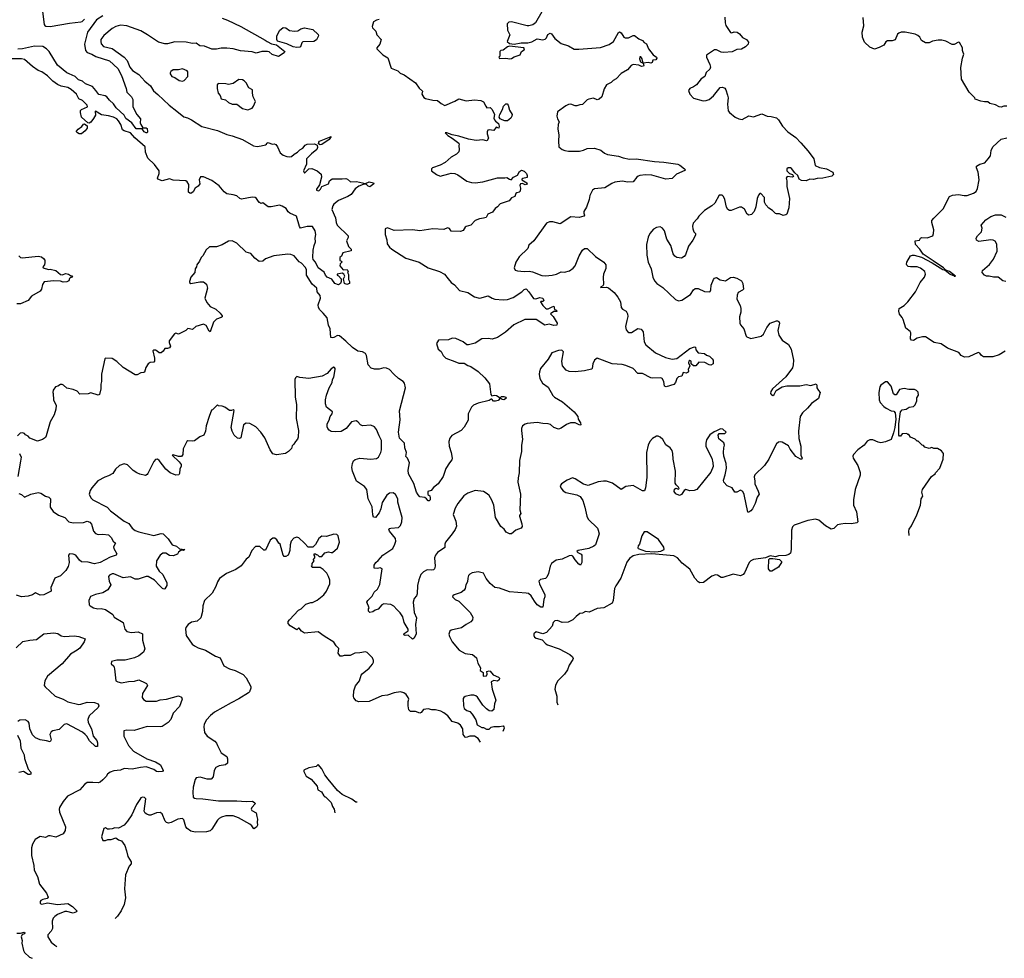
# Model space of a CAD drawing. Extents: x 2220520 to 2384350, y 721165 to 893491.
# Tile 11 of 256: x 2258355 to 2269009, y 730032 to 740190. Entities that reach past the tile are written whole.
import ezdxf

# ---------------------------------------------------------------- set-up
doc = ezdxf.new("R2010")
doc.units = 0

msp = doc.modelspace()

# ---------------------------------------------------------------- linework, layer by layer
at = {"layer": '0CON20XD'}
for points in [[(2258586, 740395), (2258619, 740139), (2258626, 740126), (2258639, 740119), (2258685, 740115), (2258895, 740153), (2259015, 740165), (2259029, 740171), (2259055, 740197)], [(2260545, 740205), (2260605, 740184), (2260746, 740116), (2261012, 739968), (2261032, 739952), (2261080, 739930), (2261135, 739918), (2261223, 739845), (2261218, 739832), (2261155, 739791), (2261085, 739812), (2261055, 739842), (2261035, 739847), (2260975, 739844), (2260915, 739829), (2260872, 739842), (2260745, 739852), (2260665, 739873), (2260595, 739882), (2260535, 739882), (2260485, 739871), (2260435, 739869), (2260355, 739903), (2260305, 739907), (2260265, 739936), (2260225, 739932), (2260155, 739947), (2260035, 739951), (2259953, 739927), (2259925, 739927), (2259855, 739948), (2259737, 740025), (2259665, 740070), (2259515, 740123), (2259445, 740130), (2259395, 740115), (2259355, 740096), (2259265, 740020), (2259234, 739975), (2259232, 739952), (2259237, 739927), (2259260, 739900), (2259355, 739878), (2259484, 739784), (2259517, 739747), (2259548, 739675), (2259575, 739639), (2259643, 739595), (2259710, 739525), (2259769, 739475), (2259801, 739421), (2259851, 739381), (2259973, 739263), (2260055, 739198), (2260130, 739140), (2260169, 739129), (2260215, 739106), (2260325, 739035), (2260495, 738991), (2260595, 738947), (2260655, 738932), (2260764, 738894), (2260885, 738825), (2260925, 738817), (2260966, 738824), (2261013, 738837), (2261025, 738842), (2261030, 738855), (2261045, 738861), (2261085, 738843), (2261110, 738845), (2261125, 738838), (2261145, 738812), (2261175, 738747), (2261205, 738722), (2261245, 738709), (2261274, 738704), (2261295, 738709), (2261324, 738736), (2261361, 738755), (2261385, 738782), (2261419, 738801), (2261445, 738830), (2261465, 738841), (2261545, 738847), (2261574, 738833), (2261578, 738805), (2261570, 738785), (2261511, 738739), (2261460, 738685), (2261457, 738625), (2261427, 738555), (2261435, 738530), (2261485, 738575), (2261515, 738578), (2261573, 738555), (2261617, 738517), (2261622, 738485), (2261599, 738401), (2261567, 738355), (2261567, 738345), (2261585, 738338), (2261595, 738341), (2261609, 738355), (2261624, 738386), (2261698, 738412), (2261708, 738445), (2261735, 738469), (2261844, 738466), (2261885, 738472), (2261903, 738465), (2261936, 738436), (2261999, 738439), (2262095, 738418), (2262135, 738436), (2262183, 738425), (2262187, 738415), (2262145, 738382), (2262125, 738387), (2262105, 738410), (2262073, 738407), (2262025, 738389), (2261985, 738358), (2261942, 738298), (2261905, 738278), (2261805, 738232), (2261755, 738192), (2261744, 738176), (2261733, 738135), (2261773, 738045), (2261778, 737995), (2261790, 737965), (2261909, 737849), (2261909, 737831), (2261892, 737795), (2261912, 737735), (2261942, 737705), (2261942, 737688), (2261852, 737665), (2261838, 737632), (2261820, 737615), (2261820, 737585), (2261838, 737578), (2261840, 737565), (2261823, 737547), (2261818, 737525), (2261855, 737482), (2261897, 737487), (2261908, 737465), (2261902, 737455), (2261912, 737432), (2261913, 737377), (2261924, 737355), (2261924, 737336), (2261895, 737323), (2261869, 737335), (2261858, 737385), (2261872, 737415), (2261862, 737435), (2261845, 737448), (2261790, 737435), (2261790, 737425), (2261806, 737416), (2261832, 737385), (2261834, 737356), (2261826, 737334), (2261805, 737320), (2261765, 737334), (2261731, 737381), (2261683, 737405), (2261665, 737424), (2261648, 737458), (2261583, 737503), (2261555, 737565), (2261532, 737595), (2261526, 737615), (2261530, 737695), (2261540, 737745), (2261557, 737785), (2261553, 737825), (2261559, 737865), (2261552, 737905), (2261525, 737950), (2261465, 737950), (2261394, 737934), (2261382, 737952), (2261349, 738065), (2261279, 738095), (2261261, 738111), (2261238, 738145), (2261195, 738173), (2261165, 738184), (2261075, 738163), (2261045, 738164), (2260985, 738208), (2260965, 738200), (2260955, 738210), (2260945, 738210), (2260917, 738255), (2260904, 738264), (2260870, 738270), (2260755, 738248), (2260736, 738256), (2260705, 738283), (2260665, 738296), (2260595, 738304), (2260566, 738326), (2260515, 738392), (2260435, 738449), (2260345, 738489), (2260312, 738488), (2260296, 738455), (2260303, 738415), (2260285, 738388), (2260252, 738365), (2260233, 738325), (2260205, 738310), (2260195, 738311), (2260183, 738323), (2260184, 738405), (2260166, 738435), (2260152, 738445), (2260015, 738452), (2259975, 738468), (2259895, 738446), (2259848, 738465), (2259846, 738475), (2259865, 738525), (2259864, 738555), (2259815, 738624), (2259742, 738692), (2259717, 738755), (2259711, 738815), (2259601, 738911), (2259555, 738965), (2259485, 738986), (2259467, 738997), (2259448, 739055), (2259425, 739095), (2259405, 739117), (2259371, 739135), (2259315, 739150), (2259240, 739160), (2259175, 739199), (2259170, 739195), (2259176, 739155), (2259155, 739122), (2259125, 739081), (2259105, 739070), (2259093, 739073), (2259025, 739134), (2259012, 739185), (2259014, 739206), (2259024, 739216), (2259088, 739245), (2259084, 739265), (2259035, 739315), (2258995, 739334), (2258968, 739385), (2258913, 739435), (2258875, 739455), (2258805, 739470), (2258765, 739488), (2258715, 739525), (2258655, 739583), (2258596, 739626), (2258555, 739641), (2258493, 739683), (2258405, 739758), (2258375, 739766), (2258275, 739765)], [(2259255, 740230), (2259185, 740189), (2259088, 740055), (2259055, 739925), (2259067, 739857), (2259084, 739835), (2259135, 739817), (2259180, 739790), (2259327, 739745), (2259415, 739663), (2259456, 739586), (2259506, 739445), (2259514, 739405), (2259566, 739355), (2259580, 739325), (2259580, 739245), (2259621, 739165), (2259662, 739115), (2259659, 739075), (2259664, 739055), (2259688, 739018), (2259725, 739019), (2259735, 739012), (2259739, 738975), (2259735, 738967), (2259725, 738964), (2259701, 738975), (2259679, 739009), (2259615, 739010), (2259569, 739075), (2259505, 739121), (2259486, 739156), (2259400, 739235), (2259369, 739279), (2259325, 739317), (2259298, 739355), (2259280, 739365), (2259210, 739380), (2259180, 739425), (2259144, 739465), (2259066, 739496), (2259035, 739524), (2258990, 739540), (2258955, 739574), (2258891, 739602), (2258865, 739616), (2258765, 739698), (2258675, 739845), (2258645, 739875), (2258605, 739899), (2258515, 739902), (2258385, 739876), (2258335, 739871)], [(2262245, 740190), (2262215, 740183), (2262182, 740165), (2262168, 740115), (2262172, 740102), (2262208, 740065), (2262220, 740025), (2262266, 739976), (2262252, 739925), (2262220, 739885), (2262220, 739875), (2262285, 739810), (2262338, 739778), (2262376, 739665), (2262448, 739635), (2262471, 739611), (2262514, 739594), (2262638, 739505), (2262676, 739447), (2262713, 739415), (2262708, 739385), (2262729, 739349), (2262746, 739336), (2262825, 739318), (2262876, 739316), (2262914, 739284), (2262955, 739262), (2263065, 739307), (2263105, 739334), (2263185, 739311), (2263275, 739321), (2263346, 739316), (2263375, 739302), (2263400, 739255)], [(2264005, 740275), (2263938, 740155), (2263907, 740133), (2263865, 740125), (2263845, 740125), (2263675, 740167), (2263646, 740164), (2263631, 740145), (2263634, 740075), (2263658, 740025), (2263630, 739955), (2263655, 739932), (2263705, 739926), (2263782, 739938), (2263855, 739939), (2263895, 739950), (2263955, 739981), (2264015, 739973), (2264040, 739980), (2264054, 739995), (2264071, 740029), (2264095, 740044), (2264109, 740035), (2264145, 739986), (2264213, 739933), (2264294, 739905), (2264355, 739870), (2264405, 739869), (2264641, 739889), (2264735, 739921), (2264780, 739955), (2264835, 740052), (2264845, 740057), (2264865, 740047), (2264891, 740001), (2264905, 739992), (2264942, 739995), (2264993, 740017), (2265008, 740018), (2265053, 739983), (2265094, 739965), (2265113, 739943), (2265138, 739928), (2265158, 739875), (2265210, 739810), (2265246, 739785), (2265248, 739775), (2265237, 739755), (2265205, 739750), (2265200, 739725), (2265185, 739718), (2265155, 739726), (2265100, 739720), (2265092, 739765), (2265075, 739788), (2265065, 739788), (2265060, 739765), (2265073, 739735), (2265100, 739720), (2265110, 739695), (2265104, 739686), (2265085, 739684), (2265056, 739696), (2264995, 739703), (2264970, 739695), (2264932, 739648), (2264863, 739607), (2264811, 739549), (2264778, 739532), (2264755, 739511), (2264704, 739486), (2264678, 739442), (2264653, 739355), (2264625, 739328), (2264605, 739323), (2264565, 739341), (2264515, 739331), (2264495, 739321), (2264445, 739273), (2264415, 739270), (2264385, 739256), (2264365, 739258), (2264320, 739275), (2264295, 739273), (2264265, 739259), (2264175, 739191), (2264166, 739145), (2264174, 739115), (2264193, 739085), (2264181, 739055), (2264179, 739005), (2264189, 738945), (2264184, 738875), (2264188, 738815), (2264224, 738785), (2264255, 738775), (2264295, 738767), (2264413, 738767)], [(2265985, 740218), (2265988, 740155), (2265996, 740126), (2266045, 740052), (2266062, 740048), (2266085, 740060), (2266118, 740055), (2266145, 740036), (2266178, 739998), (2266218, 739975), (2266242, 739945), (2266238, 739925), (2266208, 739895), (2266165, 739870), (2266115, 739867), (2266065, 739841), (2265974, 739836), (2265945, 739839), (2265895, 739863), (2265875, 739862), (2265787, 739805), (2265786, 739785), (2265824, 739705), (2265829, 739675), (2265823, 739655), (2265783, 739617), (2265767, 739575), (2265730, 739550), (2265679, 739485), (2265645, 739462), (2265605, 739446), (2265593, 739425), (2265608, 739385), (2265645, 739342), (2265751, 739311), (2265784, 739316)], [(2269035, 739254), (2269005, 739254), (2268975, 739243), (2268955, 739248), (2268915, 739268), (2268853, 739283), (2268832, 739302), (2268795, 739300), (2268755, 739308), (2268695, 739330), (2268690, 739345), (2268628, 739405), (2268547, 739545), (2268538, 739672), (2268557, 739775), (2268570, 739815), (2268564, 739834), (2268557, 739855), (2268558, 739885), (2268525, 739942), (2268515, 739948), (2268465, 739920), (2268445, 739922), (2268375, 739958), (2268335, 739967), (2268295, 739967), (2268234, 739956), (2268195, 739938), (2268155, 739938), (2268114, 739964), (2268095, 740000), (2268075, 740020), (2268045, 740032), (2267935, 740056), (2267895, 740054), (2267868, 740045), (2267855, 740032), (2267829, 739971), (2267795, 739962), (2267745, 739962), (2267729, 739951), (2267706, 739915), (2267655, 739887), (2267605, 739871), (2267553, 739893), (2267496, 739946), (2267475, 740000), (2267471, 740055), (2267488, 740125), (2267482, 740215)], [(2261355, 739889), (2261314, 739895), (2261247, 739927), (2261145, 739959), (2261137, 739975), (2261137, 740013), (2261165, 740074), (2261206, 740104), (2261235, 740103), (2261274, 740074), (2261327, 740067), (2261365, 740070), (2261398, 740092), (2261435, 740102), (2261528, 740085), (2261585, 740030), (2261588, 740015), (2261565, 739972), (2261536, 739954), (2261420, 739950), (2261409, 739941), (2261393, 739897), (2261385, 739893), (2261355, 739889)], [(2263657, 739767), (2263675, 739771), (2263705, 739789), (2263769, 739811), (2263786, 739844), (2263814, 739865), (2263816, 739875), (2263809, 739885), (2263656, 739904), (2263634, 739896), (2263585, 739860), (2263562, 739858), (2263550, 739845), (2263550, 739795), (2263540, 739785), (2263545, 739770), (2263615, 739772), (2263657, 739767)], [(2260115, 739524), (2260135, 739530), (2260173, 739575), (2260176, 739625), (2260167, 739637), (2260115, 739658), (2260074, 739646), (2260015, 739646), (2259991, 739629), (2259982, 739615), (2259984, 739604), (2260002, 739575), (2260035, 739563), (2260082, 739532), (2260115, 739524)], [(2260825, 739214), (2260869, 739231), (2260886, 739254), (2260906, 739305), (2260883, 739355), (2260874, 739395), (2260875, 739430), (2260835, 739452), (2260807, 739505), (2260785, 739528), (2260765, 739539), (2260727, 739543), (2260665, 739498), (2260615, 739488), (2260585, 739497), (2260502, 739498), (2260492, 739485), (2260492, 739445), (2260502, 739395), (2260525, 739370), (2260534, 739334), (2260581, 739321), (2260614, 739294), (2260655, 739276), (2260705, 739276), (2260765, 739229), (2260825, 739214)], [(2265784, 739316), (2265815, 739326), (2265864, 739365), (2265935, 739457), (2265959, 739459), (2265985, 739447), (2265995, 739432), (2266014, 739374), (2266020, 739345), (2266014, 739275), (2266023, 739205), (2266037, 739185), (2266096, 739135), (2266135, 739115), (2266172, 739108), (2266245, 739151), (2266295, 739139), (2266385, 739172), (2266445, 739144), (2266485, 739143), (2266545, 739127), (2266566, 739106), (2266608, 739038), (2266667, 738975), (2266753, 738913), (2266808, 738858), (2266887, 738767), (2266949, 738685), (2266963, 738613), (2267010, 738590), (2267085, 738576), (2267155, 738538), (2267162, 738515), (2267143, 738497), (2267045, 738473), (2266985, 738470), (2266945, 738459), (2266905, 738462), (2266865, 738447), (2266815, 738449), (2266790, 738465), (2266776, 738505), (2266742, 738532), (2266708, 738578), (2266695, 738586), (2266672, 738585), (2266656, 738574), (2266656, 738555), (2266684, 738524), (2266718, 738515), (2266727, 738493), (2266714, 738486), (2266659, 738491), (2266648, 738475), (2266656, 738445), (2266656, 738385), (2266684, 738255), (2266679, 738155), (2266656, 738085), (2266644, 738076), (2266615, 738069), (2266575, 738089), (2266545, 738087), (2266535, 738092), (2266502, 738125), (2266461, 738151), (2266430, 738185), (2266414, 738215), (2266414, 738265), (2266375, 738308), (2266365, 738308), (2266349, 738291), (2266334, 738255), (2266322, 738165), (2266301, 738115), (2266275, 738081), (2266244, 738073), (2266226, 738085), (2266198, 738138), (2266165, 738162), (2266145, 738162), (2266055, 738126), (2266035, 738126), (2266016, 738136), (2266002, 738162), (2265985, 738242), (2265969, 738275), (2265955, 738290), (2265925, 738290), (2265878, 738205), (2265844, 738175), (2265765, 738125), (2265703, 738065), (2265686, 738034), (2265644, 737986), (2265636, 737955), (2265638, 737925), (2265651, 737895), (2265668, 737875), (2265666, 737856), (2265639, 737805), (2265591, 737739), (2265561, 737645), (2265545, 737627), (2265515, 737610), (2265465, 737617), (2265445, 737630), (2265426, 737656), (2265401, 737745), (2265356, 737816), (2265331, 737905), (2265312, 737932), (2265285, 737947), (2265245, 737941), (2265215, 737924), (2265175, 737875), (2265156, 737835), (2265139, 737755), (2265140, 737640), (2265156, 737566), (2265188, 737495), (2265206, 737405), (2265224, 737364), (2265250, 737335), (2265315, 737291), (2265451, 737161), (2265485, 737146), (2265520, 737155), (2265615, 737217), (2265645, 737265), (2265665, 737280), (2265695, 737279), (2265765, 737248), (2265815, 737244), (2265825, 737249), (2265833, 737267), (2265839, 737315), (2265863, 737377), (2265875, 737394), (2265895, 737398), (2265935, 737376), (2265994, 737364), (2266045, 737401), (2266075, 737404), (2266114, 737394), (2266164, 737364), (2266181, 737335), (2266187, 737275), (2266177, 737263), (2266131, 737239), (2266117, 737207), (2266116, 737165), (2266152, 737095), (2266159, 737065), (2266157, 737025), (2266143, 736975), (2266148, 736905), (2266156, 736886), (2266189, 736845), (2266216, 736766), (2266225, 736757), (2266265, 736741), (2266377, 736763), (2266404, 736785), (2266441, 736859), (2266475, 736906), (2266545, 736932), (2266555, 736930), (2266568, 736925), (2266576, 736905), (2266558, 736825), (2266571, 736775), (2266605, 736722), (2266674, 736674), (2266704, 736625), (2266728, 736505), (2266725, 736455), (2266717, 736423), (2266645, 736325), (2266502, 736195), (2266484, 736165), (2266481, 736145), (2266490, 736130), (2266505, 736124), (2266520, 736135), (2266540, 736175), (2266605, 736216), (2266655, 736226), (2266795, 736226), (2266865, 736242), (2266915, 736231), (2266975, 736248), (2266982, 736235), (2266982, 736205), (2266998, 736175), (2267018, 736155), (2266999, 736091), (2266924, 736036), (2266881, 735985), (2266825, 735936), (2266799, 735895), (2266784, 735735), (2266786, 735656), (2266808, 735575), (2266806, 735495), (2266808, 735475), (2266823, 735447), (2266818, 735435), (2266804, 735434), (2266755, 735461), (2266693, 735543), (2266675, 735578), (2266605, 735617), (2266585, 735622), (2266565, 735618), (2266545, 735598), (2266511, 735539), (2266462, 735435), (2266416, 735365), (2266310, 735265), (2266304, 735244), (2266311, 735195), (2266308, 735165), (2266347, 735087), (2266356, 735055), (2266336, 735024), (2266314, 734955), (2266285, 734897), (2266266, 734874), (2266245, 734860), (2266235, 734860), (2266195, 735050), (2266180, 735085), (2266155, 735097), (2266115, 735078), (2266095, 735078), (2266063, 735123), (2266010, 735145), (2265973, 735185), (2265972, 735208), (2265990, 735265), (2266003, 735335), (2265998, 735388), (2265976, 735465), (2265971, 735505), (2265973, 735555), (2265982, 735585), (2265975, 735610), (2265922, 735655), (2265913, 735695), (2265925, 735710), (2265985, 735712), (2265998, 735725), (2265965, 735760), (2265938, 735762), (2265895, 735740), (2265869, 735731), (2265822, 735698), (2265788, 735642), (2265778, 735605), (2265781, 735571), (2265844, 735445), (2265856, 735395), (2265859, 735355), (2265835, 735293), (2265683, 735107), (2265655, 735094), (2265605, 735090), (2265563, 735107), (2265544, 735096), (2265515, 735052), (2265495, 735042), (2265455, 735059), (2265438, 735085), (2265442, 735108), (2265455, 735120), (2265485, 735110), (2265490, 735115), (2265485, 735130), (2265457, 735157), (2265449, 735175), (2265453, 735305), (2265426, 735435), (2265424, 735495), (2265416, 735526), (2265393, 735555), (2265345, 735587), (2265313, 735645), (2265285, 735673), (2265265, 735683), (2265245, 735684), (2265203, 735657), (2265175, 735623), (2265156, 735586), (2265136, 735505), (2265142, 735235), (2265126, 735125), (2265115, 735092), (2265095, 735091), (2264995, 735150), (2264915, 735136), (2264865, 735106), (2264769, 735175), (2264705, 735196), (2264673, 735197), (2264615, 735187), (2264505, 735150), (2264455, 735164), (2264365, 735219), (2264335, 735230), (2264278, 735205), (2264218, 735165), (2264204, 735144), (2264212, 735122), (2264235, 735092), (2264265, 735073), (2264385, 735046), (2264418, 735028), (2264449, 734985), (2264470, 734915), (2264491, 734815), (2264506, 734785), (2264606, 734685), (2264616, 734665), (2264624, 734625), (2264584, 734505), (2264569, 734491), (2264515, 734467), (2264398, 734445), (2264383, 734435), (2264393, 734423), (2264430, 734405), (2264436, 734395), (2264439, 734315), (2264425, 734288), (2264405, 734296), (2264364, 734345), (2264340, 734385), (2264325, 734391), (2264302, 734388), (2264225, 734351), (2264161, 734339), (2264109, 734305), (2264094, 734275), (2264076, 734195), (2264059, 734155), (2264045, 734142), (2263989, 734131), (2263973, 734115), (2263981, 734085), (2264038, 733965), (2264039, 733945), (2264027, 733915), (2264015, 733832), (2263995, 733833), (2263955, 733857), (2263926, 733897), (2263891, 733955), (2263859, 733979), (2263835, 733985), (2263655, 733996), (2263545, 734038), (2263498, 734045), (2263447, 734087), (2263401, 734141), (2263375, 734198), (2263315, 734216), (2263252, 734205), (2263225, 734190), (2263213, 734175), (2263204, 734146), (2263202, 734105), (2263184, 734075), (2263174, 734035), (2263163, 734015), (2263131, 733989), (2263058, 733965), (2263042, 733955), (2263040, 733945), (2263066, 733916), (2263105, 733895), (2263230, 733775), (2263258, 733725), (2263256, 733695), (2263238, 733672), (2263185, 733645), (2263135, 733609), (2263025, 733584), (2263009, 733571), (2263000, 733540), (2263004, 733515), (2263034, 733455), (2263109, 733365), (2263175, 733331), (2263255, 733319), (2263299, 733285), (2263312, 733225), (2263340, 733175), (2263338, 733145), (2263370, 733125), (2263370, 733085), (2263405, 733088), (2263412, 733105), (2263410, 733135), (2263435, 733142), (2263445, 733140), (2263479, 733099), (2263536, 733076), (2263548, 733065), (2263542, 733045), (2263525, 733030), (2263487, 733037), (2263458, 733022), (2263469, 732945), (2263508, 732825), (2263493, 732785), (2263487, 732725), (2263465, 732707), (2263435, 732711), (2263405, 732730), (2263365, 732773), (2263308, 732858), (2263292, 732872), (2263269, 732879), (2263235, 732878), (2263175, 732866), (2263160, 732855), (2263154, 732845), (2263156, 732765), (2263164, 732735), (2263195, 732713), (2263225, 732703), (2263250, 732675), (2263291, 732611), (2263305, 732560), (2263355, 732528), (2263375, 732528), (2263405, 732513), (2263435, 732512), (2263456, 732534), (2263485, 732541), (2263545, 732539), (2263585, 732546), (2263593, 732535), (2263596, 732524), (2263583, 732487)], [(2263400, 739255), (2263410, 739235), (2263445, 739238), (2263466, 739216), (2263492, 739165), (2263486, 739125), (2263494, 739105), (2263505, 739090), (2263537, 739067), (2263542, 739038), (2263540, 739015), (2263510, 739025), (2263485, 738991), (2263435, 738999), (2263422, 738995), (2263413, 738977), (2263412, 738955), (2263426, 738906), (2263415, 738882), (2263405, 738880), (2263365, 738891), (2263295, 738881), (2263212, 738895), (2263105, 738929), (2263033, 738943), (2262977, 738965), (2262960, 738965), (2262988, 738935), (2263035, 738909), (2263108, 738855), (2263112, 738845), (2263107, 738825), (2263110, 738785), (2263105, 738760), (2263082, 738735), (2263025, 738702), (2262960, 738645), (2262905, 738617), (2262820, 738585), (2262810, 738575), (2262810, 738555), (2262865, 738513), (2262905, 738497), (2262999, 738521), (2263025, 738530), (2263065, 738524), (2263095, 738510), (2263195, 738442), (2263245, 738426), (2263285, 738424), (2263365, 738436), (2263525, 738479), (2263605, 738478), (2263625, 738483), (2263655, 738462), (2263672, 738458), (2263697, 738485), (2263742, 738508), (2263765, 738547), (2263785, 738562), (2263815, 738552), (2263839, 738525), (2263847, 738505), (2263847, 738483), (2263798, 738472), (2263790, 738465), (2263790, 738455), (2263842, 738425), (2263845, 738410), (2263825, 738403), (2263795, 738418), (2263775, 738412), (2263768, 738395), (2263773, 738365), (2263770, 738335), (2263758, 738322), (2263735, 738316), (2263725, 738307), (2263714, 738276), (2263678, 738262), (2263650, 738230), (2263555, 738196), (2263526, 738164), (2263500, 738145), (2263472, 738108), (2263419, 738085), (2263401, 738049), (2263375, 738040), (2263330, 738035), (2263282, 738018), (2263235, 737965), (2263185, 737952), (2263174, 737945), (2263153, 737907), (2263125, 737896), (2263025, 737902), (2263005, 737930), (2262985, 737938), (2262945, 737920), (2262825, 737928), (2262685, 737904), (2262604, 737916), (2262408, 737908), (2262335, 737937), (2262310, 737925), (2262310, 737865), (2262329, 737809), (2262333, 737765), (2262355, 737727), (2262380, 737705), (2262535, 737609), (2262676, 737566), (2262776, 737506), (2262896, 737466), (2262950, 737435), (2262992, 737385), (2263025, 737344), (2263060, 737320), (2263115, 737260), (2263205, 737237), (2263275, 737191), (2263315, 737178), (2263335, 737177), (2263425, 737201), (2263466, 737175), (2263496, 737164), (2263585, 737157), (2263635, 737161), (2263695, 737184), (2263789, 737245), (2263815, 737271), (2263835, 737276), (2263865, 737246), (2263915, 737173), (2263941, 737169), (2263985, 737184), (2264016, 737175), (2264025, 737152), (2264015, 737140), (2263995, 737140), (2263992, 737135), (2264016, 737095), (2264045, 737067), (2264055, 737060), (2264075, 737060), (2264115, 737083), (2264135, 737088), (2264143, 737053), (2264155, 737050), (2264170, 737035), (2264165, 737030), (2264135, 737030), (2264100, 737005), (2264126, 736976), (2264172, 736905), (2264168, 736885), (2264135, 736880), (2264085, 736894), (2264036, 736884), (2263945, 736944), (2263822, 736945), (2263701, 736889), (2263612, 736808), (2263525, 736751), (2263468, 736732), (2263425, 736738), (2263355, 736736), (2263285, 736689), (2263210, 736670), (2263192, 736672), (2263152, 736705), (2263075, 736740), (2263035, 736742), (2262995, 736726), (2262885, 736720), (2262866, 736685), (2262884, 736625), (2262915, 736598), (2262938, 736555), (2262966, 736526), (2263065, 736492), (2263105, 736472), (2263164, 736474), (2263205, 736447), (2263238, 736435), (2263315, 736383), (2263388, 736315), (2263438, 736248), (2263454, 736135), (2263465, 736118), (2263494, 736126), (2263513, 736123), (2263555, 736098), (2263569, 736111), (2263595, 736113), (2263616, 736106), (2263620, 736095), (2263613, 736085), (2263595, 736076), (2263575, 736079), (2263555, 736093), (2263531, 736069), (2263505, 736060), (2263483, 736063), (2263465, 736082), (2263455, 736082), (2263435, 736069), (2263315, 736039), (2263265, 736018), (2263245, 735998), (2263207, 735925), (2263208, 735855), (2263165, 735780), (2263133, 735745), (2263031, 735689), (2263008, 735662), (2262999, 735625), (2263002, 735575), (2263024, 735505), (2263034, 735445), (2263031, 735425), (2263004, 735395), (2262966, 735334), (2262938, 735245), (2262884, 735166), (2262834, 735126), (2262806, 735094), (2262772, 735085), (2262771, 735051), (2262792, 735035), (2262798, 735015), (2262795, 734992), (2262785, 734982), (2262775, 734982), (2262756, 735006), (2262738, 735018), (2262685, 735026), (2262665, 735046), (2262647, 735075), (2262619, 735169), (2262563, 735273), (2262560, 735315), (2262573, 735393), (2262550, 735445), (2262534, 735464), (2262539, 735505), (2262522, 735555), (2262517, 735607), (2262465, 735661), (2262454, 735725), (2262471, 735859), (2262464, 735955), (2262531, 736205), (2262517, 736255), (2262505, 736274), (2262455, 736307), (2262403, 736355), (2262355, 736404), (2262325, 736420), (2262295, 736422), (2262245, 736408), (2262195, 736406), (2262158, 736418), (2262124, 736455), (2262109, 736555), (2262095, 736577), (2262065, 736594), (2262015, 736604), (2261955, 736642), (2261885, 736712), (2261815, 736768), (2261795, 736771), (2261755, 736749), (2261735, 736746), (2261721, 736751), (2261714, 736845), (2261698, 736885), (2261682, 736962), (2261639, 737015), (2261601, 737051), (2261587, 737075), (2261585, 737105), (2261609, 737175), (2261608, 737205), (2261573, 737245), (2261570, 737285), (2261518, 737328), (2261459, 737425), (2261457, 737485), (2261445, 737512), (2261406, 737556), (2261380, 737570), (2261324, 737634), (2261290, 737650), (2261255, 737651), (2261105, 737634), (2261015, 737603), (2260985, 737577), (2260945, 737574), (2260900, 737610), (2260855, 737660), (2260805, 737672), (2260705, 737772), (2260655, 737798), (2260615, 737793), (2260545, 737753), (2260485, 737730), (2260408, 737732), (2260372, 737698), (2260336, 737634), (2260318, 737615), (2260302, 737575), (2260272, 737535), (2260268, 737515), (2260252, 737495), (2260250, 737455), (2260206, 737404), (2260192, 737355), (2260194, 737344), (2260205, 737334), (2260305, 737354), (2260344, 737354), (2260375, 737327), (2260386, 737285), (2260358, 737175), (2260379, 737129), (2260415, 737086), (2260478, 737058), (2260525, 737014), (2260544, 736985), (2260544, 736975), (2260534, 736966), (2260485, 736947), (2260453, 736917), (2260415, 736812), (2260405, 736817), (2260371, 736881), (2260344, 736896), (2260260, 736870), (2260225, 736836), (2260175, 736848), (2260153, 736827), (2260075, 736788), (2260045, 736796), (2260029, 736791), (2259974, 736715), (2259974, 736695), (2259988, 736655), (2259975, 736638), (2259955, 736630), (2259925, 736630), (2259909, 736601), (2259885, 736583), (2259865, 736584), (2259844, 736604), (2259825, 736612), (2259805, 736613), (2259794, 736606), (2259814, 736525), (2259813, 736495), (2259805, 736483), (2259765, 736481), (2259746, 736465), (2259720, 736425), (2259704, 736376), (2259695, 736370), (2259665, 736367), (2259625, 736347), (2259605, 736347), (2259473, 736425), (2259405, 736492), (2259355, 736522), (2259285, 736528), (2259275, 736520), (2259240, 736355), (2259241, 736275), (2259233, 736245), (2259231, 736195), (2259219, 736135), (2259205, 736126), (2259125, 736152), (2259095, 736142), (2259005, 736138), (2258975, 736168), (2258935, 736188), (2258865, 736202), (2258830, 736235), (2258815, 736240), (2258795, 736240), (2258767, 736223), (2258742, 736218), (2258718, 736182), (2258712, 736155), (2258718, 736145), (2258720, 736075), (2258750, 736015), (2258747, 735975), (2258727, 735915), (2258683, 735837), (2258643, 735687), (2258633, 735667), (2258600, 735645), (2258547, 735627), (2258465, 735662), (2258445, 735682), (2258417, 735697), (2258405, 735712), (2258385, 735720), (2258360, 735715), (2258330, 735685)], [(2263635, 739094), (2263604, 739094), (2263575, 739106), (2263555, 739117), (2263543, 739135), (2263549, 739165), (2263581, 739219), (2263591, 739255), (2263615, 739280), (2263628, 739278), (2263640, 739265), (2263655, 739210), (2263683, 739163), (2263682, 739145), (2263670, 739125), (2263635, 739094)], [(2259025, 738953), (2259000, 738955), (2258980, 738965), (2258971, 738975), (2258971, 738985), (2258986, 739005), (2259028, 739035), (2259045, 739060), (2259055, 739062), (2259085, 739042), (2259086, 739015), (2259065, 738986), (2259025, 738953)], [(2261605, 738837), (2261589, 738845), (2261591, 738865), (2261600, 738875), (2261726, 738926), (2261705, 738894), (2261625, 738840), (2261605, 738837)], [(2269019, 736601), (2268955, 736564), (2268885, 736540), (2268785, 736541), (2268762, 736555), (2268745, 736582), (2268725, 736588), (2268625, 736542), (2268579, 736539), (2268544, 736554), (2268518, 736588), (2268396, 736636), (2268325, 736681), (2268250, 736695), (2268158, 736758), (2268125, 736759), (2268065, 736742), (2268025, 736719), (2268005, 736720), (2267994, 736735), (2267999, 736799), (2267990, 736815), (2267942, 736852), (2267916, 736945), (2267905, 736968), (2267875, 737002), (2267868, 737035), (2267873, 737065), (2267925, 737098), (2267966, 737135), (2268048, 737245), (2268100, 737345), (2268146, 737405), (2268158, 737435), (2268150, 737465), (2268102, 737502), (2268065, 737514), (2267994, 737514), (2267970, 737520), (2267955, 737532), (2267951, 737545), (2267956, 737565), (2267996, 737635), (2268015, 737642), (2268035, 737640), (2268115, 737620), (2268229, 737559), (2268345, 737485), (2268370, 737480), (2268425, 737434), (2268465, 737417), (2268470, 737420), (2268468, 737415), (2268480, 737415), (2268415, 737465), (2268378, 737478), (2268353, 737505), (2268240, 737580), (2268132, 737652), (2268095, 737705), (2268049, 737755), (2268044, 737795), (2268092, 737805), (2268104, 737826), (2268115, 737832), (2268175, 737828), (2268235, 737852), (2268244, 737875), (2268245, 737915), (2268225, 737995), (2268225, 738015), (2268245, 738043), (2268349, 738141), (2268416, 738275), (2268448, 738292), (2268515, 738298), (2268575, 738287), (2268607, 738287), (2268677, 738313), (2268705, 738331), (2268719, 738361), (2268739, 738455), (2268725, 738538), (2268707, 738585), (2268710, 738605), (2268743, 738627), (2268798, 738642), (2268836, 738684), (2268859, 738715), (2268866, 738775), (2268884, 738815), (2268975, 738896), (2269035, 738911)], [(2264413, 738767), (2264455, 738776), (2264495, 738796), (2264575, 738798), (2264645, 738776), (2264684, 738744), (2264715, 738729), (2264835, 738711), (2264885, 738695), (2264955, 738682), (2265025, 738683), (2265225, 738655), (2265325, 738649), (2265475, 738625), (2265500, 738615), (2265550, 738575), (2265558, 738565), (2265554, 738556), (2265463, 738517), (2265415, 738470), (2265345, 738464), (2265195, 738508), (2265125, 738509), (2265065, 738502), (2265047, 738495), (2265032, 738485), (2264995, 738434), (2264935, 738432), (2264875, 738442), (2264795, 738430), (2264763, 738417), (2264685, 738371), (2264575, 738360), (2264553, 738345), (2264525, 738288), (2264518, 738245), (2264490, 738160), (2264461, 738115), (2264459, 738095), (2264467, 738075), (2264458, 738065), (2264410, 738050), (2264320, 738055), (2264205, 737982), (2264125, 738003), (2264087, 738003), (2264055, 737988), (2263919, 737795), (2263865, 737748), (2263852, 737715), (2263758, 737625), (2263722, 737565), (2263707, 737505), (2263715, 737480), (2263742, 737472), (2263815, 737466), (2263868, 737468), (2263905, 737461), (2264005, 737422), (2264045, 737418), (2264115, 737424), (2264165, 737437), (2264215, 737461), (2264251, 737459), (2264305, 737471), (2264345, 737500), (2264366, 737525), (2264408, 737635), (2264446, 737695), (2264465, 737713), (2264495, 737713), (2264587, 737627), (2264674, 737565), (2264697, 737535), (2264696, 737496), (2264673, 737435), (2264668, 737405), (2264671, 737325), (2264665, 737310), (2264640, 737295), (2264645, 737290), (2264705, 737294), (2264725, 737288), (2264787, 737237), (2264827, 737187), (2264856, 737136), (2264864, 737074), (2264878, 737058), (2264916, 737036), (2264933, 737005), (2264936, 736976), (2264926, 736936), (2264912, 736868), (2264919, 736835), (2264935, 736810), (2264945, 736803), (2264975, 736806), (2265045, 736846), (2265081, 736841), (2265100, 736810), (2265113, 736705), (2265130, 736670), (2265235, 736585), (2265344, 736534), (2265414, 736514), (2265466, 736523), (2265605, 736632), (2265658, 736648), (2265668, 736645), (2265671, 736615), (2265695, 736584), (2265765, 736577), (2265785, 736558), (2265818, 736548), (2265849, 736519), (2265860, 736505), (2265860, 736465), (2265835, 736450), (2265815, 736453), (2265769, 736479), (2265705, 736482), (2265670, 736445), (2265645, 736443), (2265620, 736465), (2265622, 736495), (2265605, 736502), (2265594, 736495), (2265593, 736475), (2265608, 736445), (2265590, 736405), (2265592, 736385), (2265588, 736375), (2265565, 736363), (2265535, 736370), (2265519, 736331), (2265485, 736323), (2265464, 736306), (2265450, 736265), (2265435, 736242), (2265350, 736215), (2265333, 736225), (2265324, 736275), (2265306, 736305), (2265292, 736315), (2265205, 736309), (2265185, 736312), (2265095, 736362), (2265045, 736359), (2264995, 736413), (2264915, 736447), (2264875, 736459), (2264765, 736464), (2264605, 736526), (2264576, 736505), (2264556, 736465), (2264551, 736415), (2264544, 736406), (2264465, 736388), (2264365, 736380), (2264302, 736382), (2264268, 736398), (2264230, 736445), (2264221, 736495), (2264238, 736595), (2264223, 736613), (2264185, 736609), (2264112, 736585), (2264075, 736517), (2263990, 736415), (2263979, 736379), (2263977, 736355), (2263984, 736305), (2264013, 736255), (2264075, 736211), (2264125, 736123), (2264141, 736105), (2264229, 736055), (2264356, 735945), (2264393, 735895), (2264399, 735865), (2264422, 735825), (2264426, 735804), (2264415, 735802), (2264365, 735828), (2264315, 735826), (2264271, 735809), (2264215, 735769), (2264185, 735757), (2264135, 735776), (2264097, 735807), (2264075, 735816), (2264015, 735818), (2263955, 735831), (2263845, 735819), (2263825, 735813), (2263796, 735794), (2263784, 735766), (2263784, 735745), (2263796, 735645), (2263786, 735585), (2263784, 735515), (2263762, 735418), (2263761, 735285), (2263750, 735230), (2263746, 735185), (2263774, 735054), (2263767, 734885), (2263778, 734845), (2263762, 734825), (2263762, 734815), (2263789, 734735), (2263791, 734705), (2263782, 734688), (2263724, 734666), (2263675, 734626), (2263654, 734624), (2263620, 734645), (2263598, 734675), (2263563, 734705), (2263505, 734802), (2263485, 734935), (2263465, 734989), (2263435, 735039), (2263415, 735060), (2263375, 735082), (2263285, 735093), (2263205, 735067), (2263160, 735035), (2263095, 734953), (2263066, 734905), (2263044, 734835), (2263073, 734763), (2263082, 734708), (2263068, 734672), (2263034, 734625), (2262964, 734535), (2262956, 734515), (2262954, 734476), (2262876, 734425), (2262854, 734395), (2262844, 734365), (2262851, 734275), (2262844, 734246), (2262834, 734236), (2262815, 734231), (2262765, 734236), (2262725, 734214), (2262697, 734185), (2262675, 734127), (2262661, 734065), (2262655, 733975), (2262647, 733955), (2262623, 733925), (2262613, 733885), (2262624, 733775), (2262648, 733715), (2262639, 733645), (2262645, 733545), (2262623, 733497), (2262605, 733486), (2262560, 733530), (2262525, 733524), (2262512, 733532), (2262514, 733546), (2262558, 733575), (2262560, 733595), (2262516, 733666), (2262499, 733729), (2262472, 733772), (2262437, 733807), (2262403, 733843), (2262371, 733861), (2262295, 733868), (2262275, 733858), (2262235, 733809), (2262202, 733798), (2262175, 733780), (2262144, 733774), (2262128, 733788), (2262128, 733812), (2262138, 733825), (2262112, 733885), (2262121, 733905), (2262169, 733951), (2262192, 733995), (2262227, 734025), (2262253, 734077), (2262277, 734245), (2262256, 734256), (2262225, 734251), (2262190, 734255), (2262190, 734285), (2262209, 734315), (2262234, 734336), (2262284, 734395), (2262391, 734468), (2262415, 734515), (2262424, 734545), (2262423, 734575), (2262358, 734655), (2262350, 734675), (2262356, 734684), (2262372, 734688), (2262455, 734695), (2262475, 734716), (2262489, 734755), (2262494, 734804), (2262472, 734878), (2262447, 734967), (2262446, 735006), (2262420, 735050), (2262395, 735068), (2262355, 735064), (2262328, 735045), (2262276, 734965), (2262264, 734895), (2262246, 734854), (2262205, 734803), (2262185, 734807), (2262175, 734830), (2262168, 734918), (2262124, 735005), (2262111, 735105), (2262085, 735139), (2262000, 735195), (2261957, 735305), (2261950, 735345), (2261955, 735385), (2261966, 735415), (2261985, 735431), (2262035, 735444), (2262155, 735432), (2262215, 735441), (2262236, 735455), (2262264, 735505), (2262269, 735535), (2262271, 735635), (2262244, 735685), (2262216, 735756), (2262194, 735784), (2262155, 735800), (2262065, 735793), (2262042, 735805), (2262015, 735838), (2261995, 735848), (2261945, 735837), (2261889, 735765), (2261835, 735734), (2261775, 735729), (2261726, 735734), (2261705, 735746), (2261690, 735765), (2261681, 735785), (2261681, 735815), (2261704, 735855), (2261714, 735895), (2261736, 735925), (2261741, 735945), (2261675, 735997), (2261664, 736034), (2261664, 736075), (2261673, 736125), (2261704, 736205), (2261736, 736265), (2261740, 736295), (2261755, 736320), (2261770, 736405), (2261770, 736415), (2261760, 736425), (2261755, 736428), (2261725, 736412), (2261681, 736359), (2261629, 736331), (2261484, 736306), (2261385, 736318), (2261353, 736327), (2261338, 736315), (2261333, 736295), (2261334, 736106), (2261349, 736025), (2261348, 735875), (2261371, 735745), (2261368, 735672), (2261361, 735649), (2261338, 735625), (2261323, 735597), (2261302, 735578), (2261295, 735550), (2261262, 735515), (2261230, 735495), (2261135, 735479), (2261095, 735492), (2261065, 735533), (2261008, 735665), (2260965, 735727), (2260910, 735785), (2260845, 735818), (2260807, 735823), (2260776, 735805), (2260747, 735665), (2260735, 735657), (2260712, 735662), (2260674, 735695), (2260654, 735735), (2260644, 735775), (2260675, 735960), (2260665, 735968), (2260645, 735960), (2260625, 735962), (2260575, 735998), (2260545, 736008), (2260505, 736010), (2260495, 736020), (2260442, 735968), (2260432, 735965), (2260404, 735896), (2260374, 735795), (2260366, 735735), (2260348, 735692), (2260304, 735676), (2260245, 735632), (2260225, 735628), (2260175, 735632), (2260164, 735626), (2260124, 735546), (2260120, 735485), (2260107, 735463), (2260075, 735463), (2260015, 735480), (2260003, 735477), (2260079, 735405), (2260101, 735375), (2260103, 735357), (2260088, 735325), (2260083, 735277), (2260076, 735264), (2260045, 735260), (2259984, 735284), (2259936, 735326), (2259865, 735420), (2259845, 735432), (2259825, 735430), (2259805, 735410), (2259741, 735279), (2259733, 735267), (2259715, 735258), (2259655, 735270), (2259624, 735284), (2259582, 735312), (2259521, 735371), (2259485, 735382), (2259434, 735366), (2259392, 735325), (2259363, 735277), (2259315, 735252), (2259275, 735240), (2259202, 735198), (2259137, 735125), (2259117, 735095), (2259108, 735055), (2259126, 735015), (2259145, 734994), (2259300, 734915), (2259336, 734875), (2259485, 734763), (2259535, 734738), (2259573, 734685), (2259603, 734663), (2259645, 734647), (2259805, 734608), (2259885, 734628), (2259907, 734627), (2259961, 734571), (2260005, 734507), (2260051, 734491), (2260085, 734462), (2260140, 734455), (2260126, 734444), (2260115, 734450), (2260102, 734448), (2260074, 734426), (2260063, 734407), (2260015, 734388), (2259975, 734390), (2259935, 734417), (2259904, 734417)], [(2269025, 737357), (2268995, 737363), (2268942, 737402), (2268893, 737403), (2268845, 737414), (2268815, 737414), (2268795, 737424), (2268769, 737455), (2268772, 737475), (2268848, 737542), (2268892, 737598), (2268931, 737685), (2268930, 737760), (2268912, 737792), (2268888, 737802), (2268865, 737806), (2268735, 737790), (2268708, 737805), (2268704, 737824), (2268718, 737852), (2268763, 737895), (2268768, 737935), (2268760, 737965), (2268808, 738025), (2268865, 738060), (2268915, 738079), (2268975, 738076), (2269025, 738054)], [(2258346, 737635), (2258365, 737617), (2258385, 737613), (2258555, 737630), (2258592, 737622), (2258614, 737604), (2258627, 737587), (2258628, 737562), (2258623, 737537), (2258604, 737515), (2258607, 737505), (2258665, 737487), (2258685, 737489), (2258745, 737474), (2258795, 737431), (2258815, 737429), (2258855, 737444), (2258883, 737435), (2258905, 737420), (2258925, 737418), (2258915, 737400), (2258905, 737400), (2258895, 737390), (2258886, 737364), (2258866, 737354), (2258825, 737348), (2258795, 737359), (2258725, 737364), (2258619, 737351), (2258600, 737325), (2258591, 737275), (2258578, 737252), (2258481, 737199), (2258445, 737152), (2258365, 737113), (2258325, 737113)], [(2267981, 734608), (2267976, 734655), (2267980, 734675), (2268005, 734712), (2268062, 734832), (2268102, 734935), (2268108, 735005), (2268126, 735034), (2268118, 735075), (2268123, 735105), (2268222, 735245), (2268260, 735275), (2268264, 735286), (2268310, 735335), (2268347, 735433), (2268350, 735495), (2268330, 735525), (2268285, 735548), (2268248, 735548), (2268225, 735558), (2268195, 735550), (2268150, 735565), (2268135, 735580), (2268120, 735585), (2268078, 735628), (2268065, 735630), (2268045, 735650), (2267995, 735672), (2267975, 735700), (2267965, 735700), (2267955, 735710), (2267905, 735708), (2267885, 735682), (2267875, 735682), (2267868, 735695), (2267868, 735815), (2267887, 735945), (2267905, 735968), (2267947, 735973), (2267980, 735995), (2268025, 736003), (2268045, 736022), (2268062, 736065), (2268064, 736096), (2268080, 736125), (2268078, 736158), (2268058, 736178), (2268037, 736187), (2267975, 736188), (2267925, 736200), (2267875, 736188), (2267839, 736131), (2267825, 736128), (2267812, 736142), (2267785, 736223), (2267745, 736272), (2267725, 736272), (2267673, 736235), (2267661, 736215), (2267650, 736155), (2267654, 736075), (2267665, 736048), (2267704, 736004), (2267730, 735985), (2267785, 735958), (2267815, 735952), (2267827, 735935), (2267834, 735865), (2267824, 735775), (2267811, 735719), (2267785, 735648), (2267725, 735622), (2267675, 735612), (2267645, 735618), (2267585, 735642), (2267555, 735642), (2267525, 735628), (2267492, 735585), (2267424, 735536), (2267378, 735485), (2267370, 735465), (2267373, 735445), (2267424, 735364), (2267451, 735291), (2267450, 735260), (2267394, 735106), (2267376, 734994), (2267379, 734935), (2267410, 734865), (2267426, 734755), (2267415, 734744), (2267357, 734733), (2267286, 734736), (2267241, 734729), (2267206, 734724), (2267165, 734683), (2267135, 734677), (2267073, 734713), (2267002, 734775), (2266965, 734783), (2266885, 734770), (2266735, 734720), (2266718, 734702), (2266708, 734665), (2266704, 734455), (2266694, 734415), (2266678, 734402), (2266645, 734391), (2266565, 734388), (2266535, 734378), (2266474, 734386), (2266426, 734364), (2266294, 734346), (2266266, 734334), (2266248, 734315), (2266198, 734205), (2266183, 734187), (2266155, 734172), (2266075, 734190), (2265965, 734153), (2265945, 734152), (2265907, 734177), (2265885, 734182), (2265845, 734167), (2265755, 734100), (2265716, 734096), (2265695, 734107), (2265659, 734145), (2265605, 734242), (2265525, 734308), (2265473, 734365), (2265435, 734387), (2265195, 734410), (2265055, 734401), (2264995, 734387), (2264952, 734358), (2264925, 734318), (2264859, 734145), (2264805, 734063), (2264793, 734035), (2264778, 733905), (2264767, 733875), (2264675, 733825), (2264605, 733817), (2264516, 733776), (2264476, 733784), (2264445, 733767), (2264415, 733763), (2264375, 733732), (2264342, 733695), (2264291, 733671), (2264225, 733665), (2264175, 733686), (2264145, 733684), (2264129, 733665), (2264117, 733625), (2264055, 733558), (2264015, 733544), (2263945, 733566), (2263918, 733545), (2263917, 733525), (2263926, 733506), (2263942, 733495), (2264009, 733479), (2264047, 733435), (2264065, 733424), (2264192, 733382), (2264308, 733318), (2264337, 733295), (2264343, 733275), (2264340, 733265), (2264299, 733205), (2264284, 733155), (2264251, 733105), (2264175, 733032), (2264154, 732985), (2264147, 732945), (2264168, 732868), (2264167, 732805), (2264179, 732775)], [(2258354, 735495), (2258369, 735455), (2258365, 735412), (2258334, 735246)], [(2258345, 735061), (2258375, 735052), (2258405, 735023), (2258475, 735053), (2258555, 735072), (2258585, 735064), (2258634, 735034), (2258671, 735021), (2258688, 735005), (2258686, 734915), (2258717, 734867), (2258775, 734826), (2258843, 734803), (2258885, 734755), (2258935, 734743), (2259045, 734749), (2259085, 734761), (2259112, 734752), (2259130, 734730), (2259155, 734653), (2259175, 734628), (2259205, 734618), (2259255, 734623), (2259315, 734616), (2259345, 734585), (2259365, 734546), (2259391, 734525), (2259371, 734485), (2259372, 734465), (2259405, 734408), (2259400, 734395), (2259335, 734374), (2259224, 734315), (2259165, 734301), (2259095, 734318), (2259025, 734322), (2259001, 734341), (2258963, 734393), (2258935, 734404), (2258892, 734408), (2258884, 734395), (2258891, 734315), (2258878, 734272), (2258855, 734228), (2258795, 734171), (2258734, 734145), (2258692, 734045), (2258697, 734005), (2258615, 733966), (2258575, 733962), (2258525, 733988), (2258493, 733967), (2258445, 733951), (2258375, 733945), (2258322, 733962)], [(2265225, 734430), (2265265, 734434), (2265292, 734438), (2265330, 734455), (2265325, 734480), (2265267, 734565), (2265145, 734648), (2265114, 734646), (2265088, 734605), (2265063, 734515), (2265046, 734494), (2265044, 734475), (2265049, 734465), (2265125, 734437), (2265225, 734430)], [(2263340, 732369), (2263315, 732410), (2263275, 732436), (2263225, 732436), (2263185, 732420), (2263175, 732426), (2263154, 732454), (2263150, 732515), (2263123, 732553), (2263095, 732576), (2263035, 732596), (2262986, 732655), (2262945, 732689), (2262912, 732705), (2262855, 732721), (2262815, 732720), (2262775, 732732), (2262726, 732724), (2262698, 732692), (2262685, 732686), (2262638, 732702), (2262585, 732702), (2262565, 732722), (2262557, 732765), (2262558, 732812), (2262567, 732835), (2262560, 732855), (2262536, 732885), (2262510, 732905), (2262475, 732917), (2262408, 732905), (2262335, 732878), (2262275, 732874), (2262135, 732811), (2262025, 732806), (2261995, 732818), (2261970, 732850), (2261966, 732866), (2261971, 732925), (2261989, 732981), (2262032, 733035), (2262051, 733095), (2262061, 733109), (2262137, 733173), (2262174, 733215), (2262183, 733235), (2262184, 733255), (2262173, 733285), (2262115, 733342), (2262095, 733350), (2262035, 733336), (2261980, 733335), (2261932, 733308), (2261865, 733308), (2261845, 733300), (2261823, 733303), (2261800, 733335), (2261807, 733385), (2261778, 733415), (2261754, 733454), (2261648, 733518), (2261585, 733564), (2261435, 733552), (2261403, 733573), (2261380, 733605), (2261370, 733605), (2261355, 733588), (2261280, 733630), (2261261, 733655), (2261260, 733675), (2261274, 733696), (2261372, 733798), (2261402, 733815), (2261450, 733865), (2261505, 733882), (2261525, 733882), (2261575, 733908), (2261645, 733964), (2261676, 734005), (2261710, 734085), (2261710, 734125), (2261697, 734165), (2261678, 734198), (2261639, 734239), (2261605, 734260), (2261525, 734260), (2261510, 734275), (2261518, 734282), (2261520, 734305), (2261540, 734335), (2261530, 734345), (2261550, 734365), (2261550, 734385), (2261540, 734395), (2261542, 734408), (2261555, 734410), (2261565, 734400), (2261578, 734398), (2261595, 734380), (2261625, 734380), (2261655, 734420), (2261695, 734432), (2261725, 734423), (2261740, 734425), (2261795, 734470), (2261816, 734535), (2261800, 734605), (2261785, 734617), (2261755, 734621), (2261675, 734598), (2261625, 734602), (2261592, 734575), (2261555, 734510), (2261528, 734482), (2261475, 734480), (2261436, 734526), (2261375, 734582), (2261355, 734590), (2261322, 734578), (2261293, 734545), (2261280, 734505), (2261277, 734445), (2261267, 734413), (2261260, 734395), (2261235, 734380), (2261215, 734380), (2261206, 734396), (2261175, 734512), (2261160, 734525), (2261139, 734559), (2261115, 734578), (2261095, 734578), (2261065, 734558), (2261015, 734450), (2260995, 734450), (2260955, 734490), (2260905, 734488), (2260868, 734445), (2260835, 734372), (2260805, 734352), (2260752, 734278), (2260692, 734238), (2260593, 734195), (2260518, 734142), (2260494, 734106), (2260477, 734055), (2260436, 733984), (2260356, 733904), (2260336, 733845), (2260332, 733785), (2260314, 733715), (2260275, 733679), (2260215, 733670), (2260178, 733645), (2260152, 733612), (2260148, 733595), (2260157, 733525), (2260222, 733432), (2260245, 733413), (2260285, 733393), (2260365, 733366), (2260475, 733303), (2260524, 733284), (2260565, 733196), (2260625, 733164), (2260685, 733148), (2260772, 733102), (2260806, 733066), (2260856, 732975), (2260856, 732954), (2260840, 732915), (2260830, 732905), (2260725, 732839), (2260642, 732798), (2260464, 732696), (2260419, 732661), (2260376, 732614), (2260352, 732565), (2260346, 732536), (2260354, 732475), (2260383, 732435), (2260465, 732381), (2260485, 732360), (2260494, 732336), (2260534, 732255), (2260596, 732215), (2260605, 732190), (2260603, 732145), (2260583, 732127), (2260515, 732116), (2260476, 732095), (2260460, 732065), (2260450, 731995), (2260425, 731972), (2260385, 731970), (2260307, 731993), (2260265, 731986), (2260253, 731965), (2260233, 731885), (2260228, 731825), (2260233, 731775), (2260245, 731764), (2260265, 731760), (2260335, 731757), (2260505, 731736), (2260705, 731735), (2260805, 731728), (2260875, 731731), (2260901, 731715), (2260904, 731705), (2260868, 731665), (2260860, 731645), (2260865, 731633), (2260912, 731605), (2260920, 731565), (2260927, 731537), (2260924, 731505), (2260929, 731471), (2260919, 731451), (2260887, 731433), (2260867, 731465), (2260845, 731484), (2260723, 731553), (2260665, 731572), (2260585, 731572), (2260540, 731560), (2260515, 731546), (2260494, 731525), (2260435, 731430), (2260415, 731411), (2260375, 731400), (2260255, 731398), (2260205, 731409), (2260167, 731437), (2260154, 731455), (2260130, 731530), (2260115, 731543), (2260065, 731538), (2259995, 731500), (2259965, 731493), (2259945, 731501), (2259929, 731515), (2259895, 731595), (2259875, 731611), (2259835, 731607), (2259775, 731580), (2259755, 731580), (2259730, 731590), (2259713, 731603), (2259700, 731625), (2259718, 731758), (2259705, 731773), (2259685, 731777), (2259665, 731768), (2259655, 731750), (2259619, 731695), (2259568, 731585), (2259522, 731515), (2259485, 731471), (2259425, 731440), (2259385, 731443), (2259355, 731432), (2259325, 731430), (2259305, 731430), (2259285, 731442), (2259265, 731438), (2259239, 731345), (2259255, 731308), (2259285, 731308), (2259307, 731317), (2259345, 731317), (2259394, 731334), (2259425, 731313), (2259455, 731303), (2259491, 731251), (2259512, 731195), (2259524, 731134), (2259561, 731075), (2259561, 731055), (2259540, 731030), (2259500, 730935), (2259490, 730785), (2259499, 730685), (2259484, 730614), (2259454, 730545), (2259414, 730486), (2259388, 730461)], [(2259904, 734417), (2259876, 734395), (2259835, 734335), (2259830, 734275), (2259863, 734223), (2259905, 734184), (2259946, 734095), (2259946, 734065), (2259925, 734031), (2259915, 734028), (2259901, 734035), (2259866, 734065), (2259814, 734125), (2259745, 734162), (2259725, 734164), (2259635, 734136), (2259605, 734134), (2259555, 734159), (2259475, 734149), (2259375, 734194), (2259355, 734194), (2259325, 734177), (2259317, 734165), (2259324, 734115), (2259341, 734075), (2259309, 734021), (2259255, 733986), (2259175, 733970), (2259121, 733949), (2259102, 733905), (2259108, 733858), (2259117, 733847), (2259155, 733826), (2259200, 733815), (2259235, 733816), (2259285, 733806), (2259364, 733754), (2259377, 733725), (2259475, 733665), (2259493, 733593), (2259515, 733568), (2259565, 733556), (2259636, 733564), (2259683, 733545), (2259684, 733475), (2259708, 733382), (2259695, 733344), (2259645, 733306), (2259598, 733282), (2259495, 733259), (2259405, 733259), (2259350, 733245), (2259345, 733220), (2259372, 733192), (2259382, 733165), (2259394, 733034), (2259415, 733022), (2259455, 733014), (2259531, 733029), (2259598, 733032), (2259645, 733044), (2259714, 733014), (2259727, 733005), (2259737, 732985), (2259685, 732898), (2259679, 732855), (2259695, 732831), (2259725, 732814), (2259766, 732814), (2259835, 732814), (2259875, 732828), (2259945, 732836), (2260075, 732871), (2260105, 732857), (2260112, 732835), (2260084, 732755), (2260016, 732684), (2259990, 732615), (2259962, 732585), (2259898, 732542), (2259874, 732536), (2259735, 732539), (2259593, 732497), (2259515, 732501), (2259480, 732495), (2259480, 732435), (2259532, 732335), (2259588, 732275), (2259732, 732192), (2259825, 732157), (2259879, 732125), (2259906, 732064), (2259900, 732055), (2259855, 732050), (2259835, 732054), (2259805, 732076), (2259725, 732103), (2259662, 732098), (2259571, 732079), (2259485, 732084), (2259445, 732068), (2259375, 732059), (2259333, 732045), (2259306, 732025), (2259291, 731999), (2259256, 731964), (2259225, 731938), (2259205, 731930), (2259145, 731936), (2259085, 731933), (2259055, 731914), (2259006, 731855), (2258872, 731788), (2258825, 731730), (2258787, 731663), (2258781, 731645), (2258784, 731615), (2258850, 731455), (2258846, 731415), (2258825, 731380), (2258745, 731343), (2258685, 731358), (2258665, 731358), (2258635, 731340), (2258575, 731349), (2258524, 731316), (2258492, 731268), (2258483, 731227), (2258482, 731145), (2258508, 731035), (2258512, 730985), (2258547, 730917), (2258570, 730835), (2258644, 730735), (2258662, 730695), (2258652, 730678), (2258605, 730669), (2258585, 730656), (2258576, 730645), (2258576, 730626), (2258595, 730619), (2258655, 730631), (2258765, 730614), (2258875, 730624), (2258925, 730594), (2258972, 730545), (2258968, 730535), (2258935, 730520), (2258865, 730539), (2258845, 730538), (2258765, 730504), (2258735, 730485), (2258716, 730465), (2258706, 730434), (2258709, 730355), (2258694, 730325), (2258661, 730285), (2258659, 730265), (2258695, 730208), (2258734, 730175), (2258756, 730159)], [(2266475, 734220), (2266458, 734245), (2266462, 734348), (2266472, 734358), (2266505, 734359), (2266576, 734346), (2266598, 734325), (2266598, 734315), (2266578, 734282), (2266565, 734263), (2266495, 734222), (2266475, 734220)], [(2258315, 733392), (2258390, 733460), (2258465, 733476), (2258535, 733482), (2258615, 733543), (2258725, 733553), (2258766, 733546), (2258803, 733523), (2258835, 733515), (2258945, 733523), (2258995, 733516), (2259065, 733490), (2259054, 733455), (2259005, 733389), (2258977, 733365), (2258905, 733324), (2258815, 733218), (2258657, 733085), (2258627, 733035), (2258619, 732985), (2258629, 732969), (2258737, 732867), (2258825, 732835), (2258875, 732809), (2258995, 732780), (2259015, 732781), (2259085, 732804), (2259165, 732799), (2259204, 732784), (2259212, 732765), (2259203, 732747), (2259108, 732655), (2259091, 732615), (2259096, 732585), (2259130, 732515), (2259149, 732435), (2259188, 732388), (2259195, 732365), (2259196, 732325), (2259175, 732324), (2259109, 732385), (2259083, 732435), (2259065, 732455), (2259035, 732478), (2258865, 732570), (2258835, 732562), (2258781, 732509), (2258715, 732493), (2258695, 732482), (2258681, 732455), (2258694, 732395), (2258686, 732374), (2258645, 732387), (2258575, 732397), (2258525, 732419), (2258495, 732449), (2258465, 732515), (2258459, 732575), (2258445, 732594), (2258415, 732611), (2258355, 732609), (2258334, 732596)], [(2258331, 732445), (2258361, 732385), (2258368, 732305), (2258404, 732235), (2258407, 732195), (2258448, 732078), (2258476, 732046), (2258474, 732026), (2258465, 732020), (2258445, 732020), (2258395, 732052), (2258346, 732044)], [(2262005, 731723), (2261993, 731723), (2261950, 731755), (2261846, 731806), (2261795, 731847), (2261691, 731971), (2261658, 732018), (2261625, 732082), (2261585, 732130), (2261562, 732108), (2261485, 732092), (2261431, 732069), (2261428, 732055), (2261454, 732004), (2261509, 731969), (2261572, 731895), (2261580, 731855), (2261620, 731835), (2261645, 731790), (2261655, 731780), (2261665, 731780), (2261727, 731717), (2261738, 731675), (2261757, 731647), (2261765, 731607)], [(2258325, 730302), (2258365, 730302), (2258403, 730313), (2258412, 730305), (2258406, 730295), (2258385, 730288), (2258377, 730283), (2258371, 730265), (2258381, 730225), (2258378, 730195), (2258396, 730115), (2258408, 730095), (2258461, 730045), (2258488, 730032)]]:
    msp.add_lwpolyline(points, dxfattribs=at)

doc.saveas('drawing.dxf')
